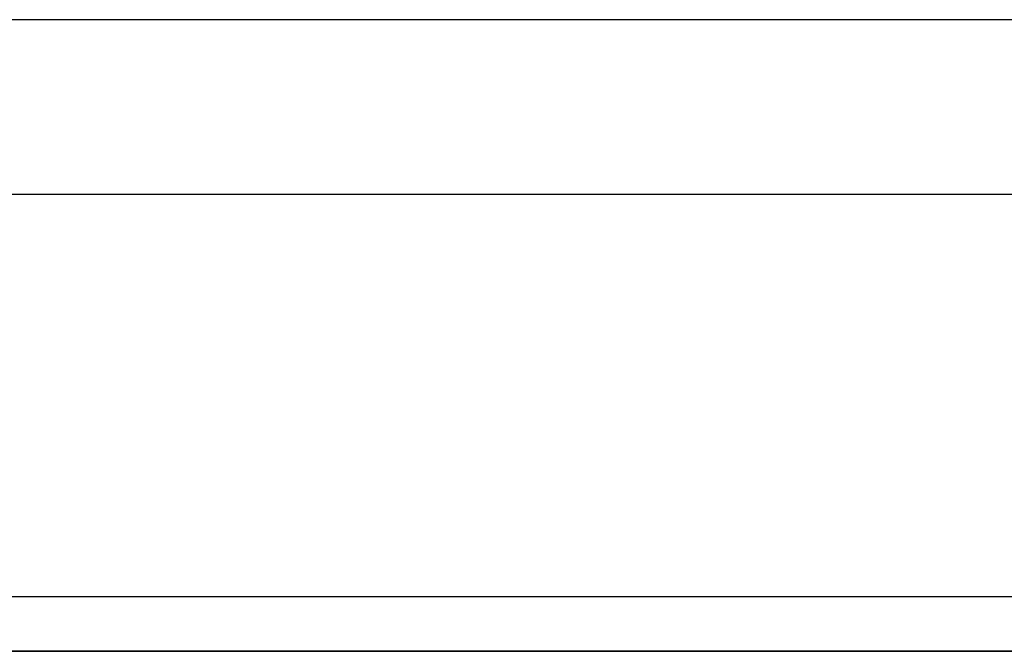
# Model space of a CAD drawing. Header units: metres. Extents: x 397.7 to 427.5, y 12.7 to 28.4.
# Tile 99 of 128: x 407.427 to 408.329, y 27.649 to 28.228. Entities that reach past the tile are written whole.
import ezdxf

# ---------------------------------------------------------------- set-up
doc = ezdxf.new("R2010")
doc.units = ezdxf.units.M
doc.layers.add('01_SUELOS', color=7, linetype='Continuous', lineweight=25, true_color=0x007f00)
doc.layers.add('A-WALL-____-MCUT', color=7, linetype='Continuous', lineweight=25)
doc.layers.add('A-WALL-____-OTLN', color=7, linetype='Continuous', lineweight=25)

# ---------------------------------------------------------------- blocks, each defined once
blk = doc.blocks.new('Family - Evans P5-151523-08_ENLLUMENAT_P5')
at = {"layer": 'A-WALL-____-MCUT', "color": 253, "true_color": 0xaaaaaa}
for p, q in [((25.58769, 0.16), (0.03315, 0.16)), ((0, 0), (25.55599, 0))]:
    blk.add_line(p, q, dxfattribs=at)
at = {"layer": 'A-WALL-____-OTLN', "color": 253, "true_color": 0xaaaaaa}
for p, q in [((25.58769, 0.16), (0.03315, 0.16)), ((0, 0), (25.55599, 0))]:
    blk.add_line(p, q, dxfattribs=at)
at = {"layer": 'A-WALL-____-OTLN', "color": 253, "lineweight": 18, "true_color": 0xaaaaaa}
blk.add_line((0, 0), (25.55599, 0), dxfattribs=at)
blk = doc.blocks.new('Family - Evans P5-151606-08_ENLLUMENAT_P5')
at = {"layer": 'A-WALL-____-MCUT', "color": 253, "true_color": 0xaaaaaa}
blk.add_line((2.89049, 0.05), (0, 0.05), dxfattribs=at)
at = {"layer": 'A-WALL-____-OTLN', "color": 253, "true_color": 0xaaaaaa}
blk.add_line((2.89049, 0.05), (0, 0.05), dxfattribs=at)
blk = doc.blocks.new('Family - Paviment P5-151720-08_ENLLUMENAT_P5')
at = {"layer": '01_SUELOS', "color": 9, "true_color": 0xaad4aa}
for p, q in [((10.69176, 14.53885), (7.70176, 14.53885)), ((7.70176, 14.53885), (10.69176, 14.53885))]:
    blk.add_line(p, q, dxfattribs=at)
blk = doc.blocks.new('LONDR55-XX_ZZ-ARQ-CAA-M3D-Londres55_ifc-1-08_ENLLUMENAT_P5')
at = {"layer": '01_SUELOS', "color": 253, "lineweight": 18, "true_color": 0xaaaaaa}
blk.add_blockref('Family - Paviment P5-151720-08_ENLLUMENAT_P5', (398.29523, 13.11061), dxfattribs=at)
at = {"layer": 'A-WALL-____-OTLN', "color": 253, "lineweight": 18, "true_color": 0xaaaaaa, "rotation": 180}
blk.add_blockref('Family - Evans P5-151523-08_ENLLUMENAT_P5', (426.84641, 28.22825), dxfattribs=at)
at = {"layer": 'A-WALL-____-OTLN', "color": 253, "lineweight": 18, "true_color": 0xaaaaaa}
blk.add_blockref('Family - Evans P5-151606-08_ENLLUMENAT_P5', (405.99698, 27.64946), dxfattribs=at)

msp = doc.modelspace()

# ---------------------------------------------------------------- block references
at = {"lineweight": 5}
msp.add_blockref('LONDR55-XX_ZZ-ARQ-CAA-M3D-Londres55_ifc-1-08_ENLLUMENAT_P5', (0, 0), dxfattribs=at)

doc.saveas('drawing.dxf')
